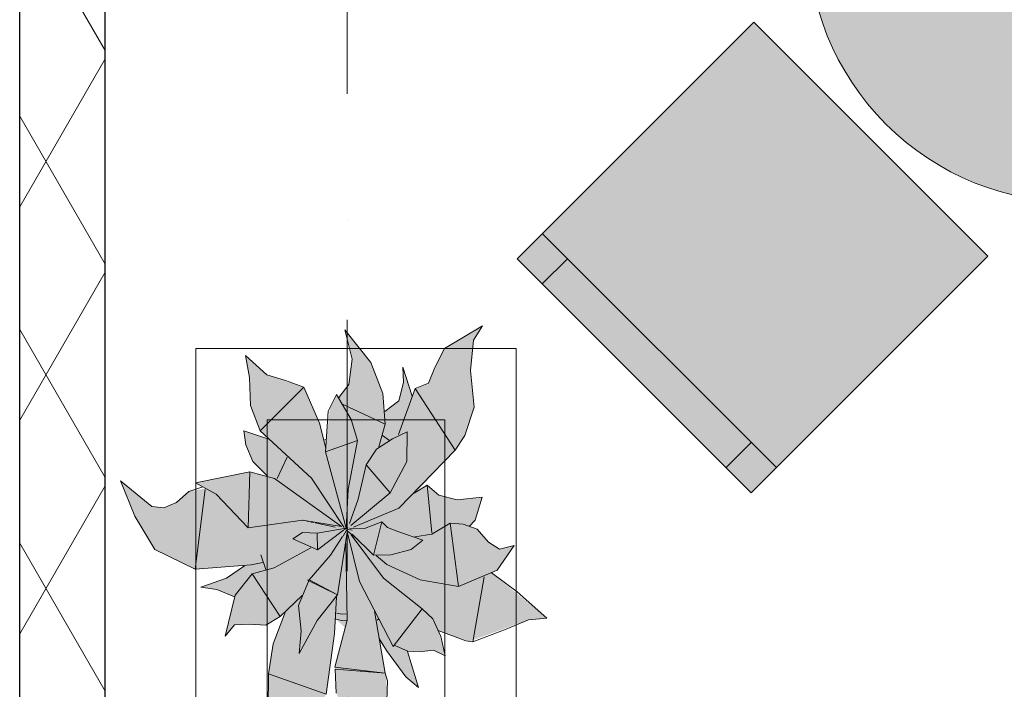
# Model space of a CAD drawing. Header units: millimetres. Extents: x -59761 to 112741, y -57975 to 46221.
# Tile 84 of 256: x -9010 to -7627, y -2542 to -1601. Entities that reach past the tile are written whole.
import ezdxf

# ---------------------------------------------------------------- set-up
doc = ezdxf.new("R2010")
doc.units = ezdxf.units.MM
for name, pattern in [('Wipeout_Contour', [1000, 0, -1000]), ('Штриховая', [564.444447, 282.222223, -282.222223]), ('Штрихпунктирная', [670.277762, 352.777767, -176.388884, 0, -141.111112])]:
    doc.linetypes.add(name, pattern=pattern)
for name, color, linetype in [('Интерьер - Мебель', 7, 'Continuous'), ('Конструктив - Стены наружние фасад', 7, 'Continuous'), ('Элемент Модели - Зона', 7, 'Continuous'), ('Элемент Модели - Оси', 2, 'Continuous')]:
    doc.layers.add(name, color=color, linetype=linetype)

msp = doc.modelspace()

# ---------------------------------------------------------------- hatches: boundary and pattern name
at = {"layer": 'Интерьер - Мебель', "linetype": 'Continuous', "lineweight": 0}
for points in [[(-7793.33, -1217.08, 1), (-7263, -1747.41, 1)], [(-7650.14, -1933.03), (-7978.95, -1604.22), (-8311.29, -1936.56), (-7982.48, -2265.37)], [(-8868.58, -2248.59), (-8848.29, -2298.15), (-8820.09, -2345.18), (-8763.47, -2372.76), (-8694.28, -2368.1), (-8718.31, -2384.34), (-8755.58, -2398.27), (-8733.18, -2401.41), (-8708.42, -2411.49), (-8721.51, -2467.02), (-8708.07, -2450.9), (-8670.99, -2451.15), (-8664.45, -2451.67), (-8644.17, -2439.27), (-8636.43, -2432.31), (-8654.18, -2478.97), (-8659.81, -2514.29), (-8661.03, -2562.85), (-8677.5, -2598.98), (-8707.59, -2621.9), (-8669.67, -2618.6), (-8625.32, -2605.86), (-8595.29, -2577.05), (-8579.7, -2548.44), (-8566.11, -2443.01), (-8552.88, -2455.04), (-8567.31, -2510.54), (-8565.55, -2546.86), (-8553.15, -2570.92), (-8533.48, -2583.79), (-8518.23, -2609.89), (-8514.08, -2629.21), (-8494.36, -2557.97), (-8494.96, -2524.23), (-8504.28, -2475.35), (-8470.86, -2520.17), (-8450.07, -2539.35), (-8464.71, -2487.97), (-8438.8, -2487.78), (-8428.75, -2486.77), (-8412.54, -2494.85), (-8422.15, -2458.99), (-8378.32, -2474.29), (-8295.48, -2444.05), (-8269.44, -2441.6), (-8347.85, -2377.62), (-8339.47, -2374.05), (-8315.44, -2339.78), (-8336.07, -2344.92), (-8351.45, -2335.1), (-8367.49, -2316.64), (-8377.29, -2313.14), (-8370.15, -2304.21), (-8360.27, -2271.53), (-8395.63, -2275.49), (-8421.18, -2268.93), (-8437.46, -2254.97), (-8453.67, -2265.16), (-8398.56, -2205.61), (-8384.87, -2184.99), (-8371.65, -2145.34), (-8376.67, -2093.83), (-8372.54, -2051.2), (-8359.99, -2030.94), (-8413.5, -2062.85), (-8435.7, -2111.28), (-8454.6, -2118.82), (-8458.9, -2129.81), (-8471.88, -2088.95), (-8470.83, -2110.74), (-8477.38, -2136.45), (-8497.22, -2151.48), (-8500.14, -2126.04), (-8516.69, -2082.65), (-8553.09, -2036.78), (-8543.07, -2077.84), (-8547.56, -2113.21), (-8561.69, -2131.72), (-8564.98, -2127.64), (-8574.31, -2145.61), (-8580.05, -2202.63), (-8588.96, -2167.79), (-8610.68, -2117.21), (-8662.67, -2099.94), (-8692.66, -2072.68), (-8687.28, -2103.41), (-8686.05, -2142.85), (-8672.41, -2178.32), (-8659.85, -2190.22), (-8695.35, -2178.29), (-8692.33, -2197.98), (-8682.48, -2221.38), (-8661.84, -2242.38), (-8686.59, -2235.98), (-8762.91, -2251.6), (-8748.54, -2259.53), (-8772.43, -2263.5), (-8780.99, -2271.41), (-8795.14, -2281.57), (-8807.34, -2286.49), (-8824.63, -2284.66)]]:
    msp.add_hatch(color=255, dxfattribs=at).paths.add_polyline_path(points)

# ---------------------------------------------------------------- linework, layer by layer
at = {"layer": 'Интерьер - Мебель', "color": 7, "linetype": 'Continuous', "lineweight": 15}
for p, q in [((-7947.13, -2230.01), (-8275.93, -1901.21)), ((-8240.57, -1936.56), (-8275.93, -1971.92)), ((-8413.5, -2062.85), (-8359.99, -2030.94)), ((-8413.5, -2062.85), (-8359.99, -2030.94)), ((-8372.54, -2051.2), (-8359.99, -2030.94)), ((-8372.54, -2051.2), (-8359.99, -2030.94)), ((-8553.09, -2036.78), (-8543.07, -2077.83)), ((-8553.09, -2036.78), (-8516.69, -2082.65)), ((-8553.09, -2036.78), (-8543.07, -2077.83)), ((-8553.09, -2036.78), (-8516.69, -2082.65)), ((-8376.67, -2093.83), (-8372.54, -2051.2)), ((-8376.67, -2093.83), (-8372.54, -2051.2)), ((-8692.67, -2072.68), (-8687.28, -2103.41)), ((-8692.67, -2072.68), (-8662.67, -2099.94)), ((-8692.67, -2072.68), (-8687.28, -2103.41)), ((-8692.67, -2072.68), (-8662.67, -2099.94)), ((-8427.13, -2089.35), (-8413.5, -2062.85)), ((-8427.13, -2089.35), (-8413.5, -2062.85)), ((-8547.56, -2113.21), (-8543.07, -2077.83)), ((-8547.56, -2113.21), (-8543.07, -2077.83)), ((-8516.69, -2082.65), (-8500.14, -2126.04)), ((-8516.69, -2082.65), (-8500.14, -2126.04)), ((-8662.67, -2099.94), (-8636.82, -2107.89)), ((-8662.67, -2099.94), (-8636.82, -2107.89)), ((-8471.88, -2088.95), (-8470.83, -2110.74)), ((-8471.88, -2088.95), (-8458.9, -2129.81)), ((-8471.88, -2088.95), (-8470.83, -2110.74)), ((-8471.88, -2088.95), (-8458.9, -2129.81)), ((-8435.7, -2111.28), (-8427.13, -2089.35)), ((-8435.7, -2111.28), (-8427.13, -2089.35)), ((-8376.67, -2093.83), (-8371.65, -2145.34)), ((-8376.67, -2093.83), (-8371.65, -2145.34)), ((-8687.28, -2103.41), (-8686.05, -2142.85)), ((-8687.28, -2103.41), (-8686.05, -2142.85)), ((-8636.82, -2107.89), (-8610.68, -2117.21)), ((-8636.82, -2107.89), (-8610.68, -2117.21)), ((-8561.69, -2131.72), (-8547.56, -2113.21)), ((-8561.69, -2131.72), (-8547.56, -2113.21)), ((-8477.38, -2136.45), (-8470.83, -2110.74)), ((-8477.38, -2136.45), (-8470.83, -2110.74)), ((-8454.6, -2118.82), (-8435.7, -2111.28)), ((-8454.6, -2118.82), (-8435.7, -2111.28)), ((-8672.41, -2178.32), (-8610.68, -2117.21)), ((-8672.41, -2178.32), (-8610.68, -2117.21)), ((-8610.68, -2117.21), (-8588.96, -2167.79)), ((-8610.68, -2117.21), (-8588.96, -2167.79)), ((-8576.94, -2150.66), (-8564.98, -2127.64)), ((-8576.94, -2150.66), (-8564.98, -2127.64)), ((-8564.98, -2127.64), (-8544.26, -2162.32)), ((-8564.98, -2127.64), (-8544.26, -2162.32)), ((-8500.14, -2126.04), (-8496.89, -2169.26)), ((-8500.14, -2126.04), (-8496.89, -2169.26)), ((-8477.85, -2183.73), (-8454.6, -2118.82)), ((-8477.85, -2183.73), (-8454.6, -2118.82)), ((-8454.6, -2118.82), (-8398.56, -2205.61)), ((-8454.6, -2118.82), (-8398.56, -2205.61)), ((-8686.05, -2142.85), (-8672.41, -2178.32)), ((-8686.05, -2142.85), (-8672.41, -2178.32)), ((-8555.68, -2141.3), (-8496.89, -2169.26)), ((-8555.68, -2141.3), (-8496.89, -2169.26)), ((-8497.22, -2151.48), (-8477.38, -2136.45)), ((-8497.22, -2151.48), (-8477.38, -2136.45)), ((-8580.36, -2207.83), (-8576.94, -2150.66)), ((-8580.36, -2207.83), (-8576.94, -2150.66)), ((-8384.87, -2184.99), (-8371.65, -2145.34)), ((-8384.87, -2184.99), (-8371.65, -2145.34)), ((-8588.96, -2167.79), (-8580.06, -2202.61)), ((-8588.96, -2167.79), (-8580.06, -2202.61)), ((-8544.26, -2162.32), (-8535.48, -2191.96)), ((-8544.26, -2162.32), (-8535.48, -2191.96)), ((-8505.71, -2200.99), (-8496.89, -2169.26)), ((-8505.71, -2200.99), (-8496.89, -2169.26)), ((-8695.35, -2178.29), (-8692.33, -2197.98)), ((-8695.35, -2178.29), (-8659.85, -2190.22)), ((-8695.35, -2178.29), (-8692.33, -2197.98)), ((-8695.35, -2178.29), (-8659.85, -2190.22)), ((-8672.41, -2178.32), (-8600.12, -2245.14)), ((-8672.41, -2178.32), (-8600.12, -2245.14)), ((-8486.51, -2189.54), (-8465.64, -2179.9)), ((-8486.51, -2189.54), (-8465.64, -2179.9)), ((-8466.38, -2221.45), (-8465.64, -2179.9)), ((-8466.38, -2221.45), (-8465.64, -2179.9)), ((-8398.56, -2205.61), (-8384.87, -2184.99)), ((-8398.56, -2205.61), (-8384.87, -2184.99)), ((-8692.33, -2197.98), (-8682.48, -2221.38)), ((-8692.33, -2197.98), (-8682.48, -2221.38)), ((-8583.17, -2191.71), (-8579.39, -2190.5)), ((-8583.17, -2191.71), (-8579.39, -2190.5)), ((-8580.36, -2207.83), (-8535.48, -2191.96)), ((-8580.36, -2207.83), (-8535.48, -2191.96)), ((-8548.42, -2261.03), (-8535.48, -2191.96)), ((-8548.42, -2261.03), (-8535.48, -2191.96)), ((-8508.74, -2204.05), (-8486.51, -2189.54)), ((-8508.74, -2204.05), (-8486.51, -2189.54)), ((-8500.4, -2185.15), (-8490.74, -2191.85)), ((-8500.4, -2185.15), (-8490.74, -2191.85)), ((-7982.48, -2194.66), (-8017.84, -2230.01)), ((-8580.36, -2207.83), (-8551.26, -2315.06)), ((-8580.36, -2207.83), (-8551.26, -2315.06)), ((-8523.26, -2226.41), (-8508.74, -2204.05)), ((-8523.26, -2226.41), (-8508.74, -2204.05)), ((-8477.66, -2287.03), (-8398.56, -2205.61)), ((-8477.66, -2287.03), (-8398.56, -2205.61)), ((-8682.48, -2221.38), (-8661.84, -2242.38)), ((-8682.48, -2221.38), (-8661.84, -2242.38)), ((-8648.28, -2245.57), (-8634.46, -2215.46)), ((-8648.28, -2245.57), (-8634.46, -2215.46)), ((-8534.71, -2274.34), (-8523.26, -2226.41)), ((-8534.71, -2274.34), (-8523.26, -2226.41)), ((-8523.26, -2226.41), (-8489.47, -2265.74)), ((-8523.26, -2226.41), (-8489.47, -2265.74)), ((-8489.47, -2265.74), (-8466.38, -2221.45)), ((-8489.47, -2265.74), (-8466.38, -2221.45)), ((-8762.91, -2251.6), (-8686.59, -2235.98)), ((-8762.91, -2251.6), (-8686.59, -2235.98)), ((-8688.96, -2314.94), (-8686.6, -2235.98)), ((-8688.96, -2314.94), (-8686.6, -2235.98)), ((-8686.59, -2235.98), (-8651.95, -2245.53)), ((-8686.59, -2235.98), (-8651.95, -2245.53)), ((-8868.58, -2248.59), (-8848.29, -2298.15)), ((-8868.58, -2248.59), (-8824.63, -2284.66)), ((-8868.58, -2248.59), (-8848.29, -2298.15)), ((-8868.58, -2248.59), (-8824.63, -2284.66)), ((-8762.91, -2251.6), (-8734.16, -2267.46)), ((-8762.91, -2251.6), (-8734.16, -2267.46)), ((-8651.95, -2245.53), (-8557.85, -2312.74)), ((-8651.95, -2245.53), (-8557.85, -2312.74)), ((-8600.12, -2245.14), (-8554.44, -2314.47)), ((-8600.12, -2245.14), (-8554.44, -2314.47)), ((-8789.56, -2279.32), (-8772.43, -2263.5)), ((-8789.56, -2279.32), (-8772.43, -2263.5)), ((-8772.43, -2263.5), (-8752.7, -2257.17)), ((-8772.43, -2263.5), (-8752.7, -2257.17)), ((-8763.47, -2372.76), (-8749.37, -2261.07)), ((-8763.47, -2372.76), (-8749.37, -2261.07)), ((-8734.16, -2267.46), (-8688.96, -2314.94)), ((-8734.16, -2267.46), (-8688.96, -2314.94)), ((-8551.26, -2315.06), (-8548.42, -2261.03)), ((-8551.26, -2315.06), (-8548.42, -2261.03)), ((-8545.03, -2311.39), (-8489.47, -2265.74)), ((-8545.03, -2311.39), (-8489.47, -2265.74)), ((-8455.95, -2265.9), (-8437.46, -2254.97)), ((-8455.95, -2265.9), (-8437.46, -2254.97)), ((-8454.42, -2262.74), (-8453.67, -2265.16)), ((-8454.42, -2262.74), (-8453.67, -2265.16)), ((-8437.46, -2254.97), (-8431.16, -2321.8)), ((-8437.46, -2254.97), (-8421.18, -2268.93)), ((-8437.46, -2254.97), (-8431.16, -2321.8)), ((-8437.46, -2254.97), (-8421.18, -2268.93)), ((-8807.34, -2286.49), (-8789.56, -2279.32)), ((-8807.34, -2286.49), (-8789.56, -2279.32)), ((-8546.85, -2308.57), (-8534.71, -2274.34)), ((-8546.85, -2308.57), (-8534.71, -2274.34)), ((-8421.18, -2268.93), (-8395.63, -2275.49)), ((-8421.18, -2268.93), (-8395.63, -2275.49)), ((-8395.63, -2275.49), (-8360.27, -2271.53)), ((-8395.63, -2275.49), (-8360.27, -2271.53)), ((-8370.15, -2304.21), (-8360.27, -2271.53)), ((-8370.15, -2304.21), (-8360.27, -2271.53)), ((-8824.63, -2284.66), (-8807.34, -2286.49)), ((-8824.63, -2284.66), (-8807.34, -2286.49)), ((-8540.98, -2313.73), (-8477.66, -2287.03)), ((-8540.98, -2313.73), (-8477.66, -2287.03)), ((-8848.29, -2298.15), (-8820.09, -2345.18)), ((-8848.29, -2298.15), (-8820.09, -2345.18)), ((-8688.96, -2314.94), (-8612.88, -2303.83)), ((-8688.96, -2314.94), (-8612.88, -2303.83)), ((-8612.88, -2303.83), (-8557.85, -2312.74)), ((-8612.88, -2303.83), (-8557.85, -2312.74)), ((-8612.5, -2304.06), (-8611.53, -2304.27)), ((-8612.5, -2304.06), (-8611.53, -2304.27)), ((-8606.7, -2305.33), (-8604.77, -2305.75)), ((-8606.7, -2305.33), (-8604.77, -2305.75)), ((-8600.9, -2306.59), (-8597.04, -2307.43)), ((-8600.9, -2306.59), (-8597.04, -2307.43)), ((-8595.11, -2307.86), (-8567.12, -2313.96)), ((-8595.11, -2307.86), (-8567.12, -2313.96)), ((-8525.82, -2315.75), (-8501.26, -2306.41)), ((-8525.82, -2315.75), (-8501.26, -2306.41)), ((-8513, -2352.96), (-8501.26, -2306.41)), ((-8513, -2352.96), (-8501.26, -2306.41)), ((-8501.26, -2306.41), (-8493.54, -2314.26)), ((-8501.26, -2306.41), (-8493.54, -2314.26)), ((-8431.15, -2323.76), (-8405.52, -2308.17)), ((-8431.15, -2323.76), (-8405.52, -2308.17)), ((-8405.52, -2308.17), (-8393.63, -2397.31)), ((-8405.52, -2308.17), (-8387.1, -2309.64)), ((-8405.52, -2308.17), (-8393.63, -2397.31)), ((-8405.52, -2308.17), (-8387.1, -2309.64)), ((-8378.76, -2313.08), (-8370.15, -2304.21)), ((-8378.76, -2313.08), (-8370.15, -2304.21)), ((-8626.5, -2330.33), (-8612.71, -2321.48)), ((-8626.5, -2330.33), (-8612.71, -2321.48)), ((-8612.71, -2321.48), (-8592.03, -2322.23)), ((-8612.71, -2321.48), (-8592.03, -2322.23)), ((-8592.03, -2322.23), (-8551.26, -2315.06)), ((-8592.03, -2322.23), (-8551.26, -2315.06)), ((-8592.03, -2322.23), (-8591.81, -2345.76)), ((-8592.03, -2322.23), (-8591.81, -2345.76)), ((-8591.81, -2345.76), (-8555.2, -2318.04)), ((-8591.81, -2345.76), (-8555.2, -2318.04)), ((-8563.74, -2409.06), (-8549.96, -2320.72)), ((-8563.74, -2409.06), (-8549.96, -2320.72)), ((-8555.47, -2326.7), (-8549.02, -2314.67)), ((-8555.47, -2326.7), (-8549.02, -2314.67)), ((-8554.73, -2317.78), (-8549.02, -2314.67)), ((-8554.73, -2317.78), (-8549.02, -2314.67)), ((-8553.74, -2315.49), (-8551.78, -2315.97)), ((-8553.74, -2315.49), (-8551.78, -2315.97)), ((-8552.24, -2315.8), (-8551.26, -2315.06)), ((-8552.24, -2315.8), (-8551.26, -2315.06)), ((-8550.07, -2319.9), (-8532.76, -2390.28)), ((-8550.07, -2319.9), (-8532.76, -2390.28)), ((-8549.82, -2316.44), (-8542.97, -2318.1)), ((-8549.82, -2316.44), (-8542.97, -2318.1)), ((-8549.82, -2318.84), (-8535.19, -2331.36)), ((-8549.82, -2318.84), (-8535.19, -2331.36)), ((-8546.56, -2315.19), (-8525.82, -2315.75)), ((-8546.56, -2315.19), (-8525.82, -2315.75)), ((-8493.54, -2314.26), (-8479.04, -2319.94)), ((-8493.54, -2314.26), (-8479.04, -2319.94)), ((-8479.04, -2319.94), (-8443.81, -2332.25)), ((-8479.04, -2319.94), (-8443.81, -2332.25)), ((-8387.1, -2309.64), (-8367.49, -2316.64)), ((-8387.1, -2309.64), (-8367.49, -2316.64)), ((-8367.49, -2316.64), (-8351.45, -2335.1)), ((-8367.49, -2316.64), (-8351.45, -2335.1)), ((-8626.5, -2330.33), (-8591.81, -2345.76)), ((-8626.5, -2330.33), (-8591.81, -2345.76)), ((-8573.33, -2353.12), (-8556.71, -2326.83)), ((-8573.33, -2353.12), (-8556.71, -2326.83)), ((-8551.95, -2336.17), (-8550.1, -2444.33)), ((-8551.95, -2336.17), (-8550.1, -2444.33)), ((-8544.28, -2324.4), (-8498.82, -2385.3)), ((-8544.28, -2324.4), (-8498.82, -2385.3)), ((-8542.81, -2323.43), (-8513, -2352.96)), ((-8542.81, -2323.43), (-8513, -2352.96)), ((-8459.93, -2345.1), (-8443.81, -2332.25)), ((-8459.93, -2345.1), (-8443.81, -2332.25)), ((-8454.98, -2327.48), (-8431.15, -2323.76)), ((-8454.98, -2327.48), (-8431.15, -2323.76)), ((-8351.45, -2335.1), (-8336.07, -2344.92)), ((-8351.45, -2335.1), (-8336.07, -2344.92)), ((-8820.09, -2345.18), (-8763.47, -2372.76)), ((-8820.09, -2345.18), (-8763.47, -2372.76)), ((-8652.74, -2371.2), (-8600.9, -2342.95)), ((-8652.74, -2371.2), (-8600.9, -2342.95)), ((-8488.93, -2352.62), (-8459.93, -2345.1)), ((-8488.93, -2352.62), (-8459.93, -2345.1)), ((-8339.47, -2374.05), (-8315.44, -2339.78)), ((-8339.47, -2374.05), (-8315.44, -2339.78)), ((-8336.07, -2344.92), (-8315.44, -2339.78)), ((-8336.07, -2344.92), (-8315.44, -2339.78)), ((-8685.07, -2366.81), (-8668.59, -2363.41)), ((-8685.07, -2366.81), (-8668.59, -2363.41)), ((-8671.43, -2352.82), (-8664.32, -2373.47)), ((-8671.43, -2352.82), (-8664.32, -2373.47)), ((-8603.31, -2387.81), (-8573.33, -2353.12)), ((-8603.31, -2387.81), (-8573.33, -2353.12)), ((-8513, -2352.96), (-8488.93, -2352.62)), ((-8513, -2352.96), (-8488.93, -2352.62)), ((-8509.1, -2353.69), (-8494.47, -2366.2)), ((-8509.1, -2353.69), (-8494.47, -2366.2)), ((-8763.47, -2372.76), (-8685.07, -2366.81)), ((-8763.47, -2372.76), (-8685.07, -2366.81)), ((-8719.73, -2385.3), (-8694.28, -2368.1)), ((-8719.73, -2385.3), (-8694.28, -2368.1)), ((-8683.54, -2379.59), (-8652.74, -2371.2)), ((-8683.54, -2379.59), (-8652.74, -2371.2)), ((-8494.47, -2366.2), (-8447.53, -2388.04)), ((-8494.47, -2366.2), (-8447.53, -2388.04)), ((-8393.63, -2397.31), (-8339.47, -2374.05)), ((-8393.63, -2397.31), (-8339.47, -2374.05)), ((-8347.85, -2377.62), (-8311.14, -2404.8)), ((-8347.85, -2377.62), (-8311.14, -2404.8)), ((-8755.58, -2398.27), (-8719.73, -2385.3)), ((-8755.58, -2398.27), (-8719.73, -2385.3)), ((-8707.33, -2409.36), (-8683.54, -2379.59)), ((-8707.33, -2409.36), (-8683.54, -2379.59)), ((-8683.54, -2379.59), (-8644.17, -2439.27)), ((-8683.54, -2379.59), (-8644.17, -2439.27)), ((-8618.55, -2423.68), (-8603.31, -2387.81)), ((-8618.55, -2423.68), (-8603.31, -2387.81)), ((-8605.57, -2388.53), (-8603.31, -2387.81)), ((-8605.57, -2388.53), (-8603.31, -2387.81)), ((-8605.57, -2388.53), (-8563.74, -2409.06)), ((-8605.57, -2388.53), (-8563.74, -2409.06)), ((-8603.31, -2387.81), (-8563.74, -2409.06)), ((-8603.31, -2387.81), (-8563.74, -2409.06)), ((-8532.76, -2390.28), (-8485.45, -2481.34)), ((-8532.76, -2390.28), (-8485.45, -2481.34)), ((-8498.82, -2385.3), (-8444.88, -2428.5)), ((-8498.82, -2385.3), (-8444.88, -2428.5)), ((-8447.53, -2388.04), (-8393.63, -2397.31)), ((-8447.53, -2388.04), (-8393.63, -2397.31)), ((-8373.36, -2474.92), (-8357.68, -2383.72)), ((-8373.36, -2474.92), (-8357.68, -2383.72)), ((-8755.58, -2398.27), (-8733.18, -2401.41)), ((-8755.58, -2398.27), (-8733.18, -2401.41)), ((-8733.18, -2401.41), (-8708.42, -2411.49)), ((-8733.18, -2401.41), (-8708.42, -2411.49)), ((-8311.14, -2404.8), (-8269.44, -2441.6)), ((-8311.14, -2404.8), (-8269.44, -2441.6)), ((-8721.51, -2467.02), (-8707.33, -2409.36)), ((-8721.51, -2467.02), (-8707.33, -2409.36)), ((-8644.17, -2439.27), (-8613.47, -2409.94)), ((-8644.17, -2439.27), (-8613.47, -2409.94)), ((-8592.29, -2444.77), (-8563.74, -2409.06)), ((-8592.29, -2444.77), (-8563.74, -2409.06)), ((-8567.75, -2463.46), (-8564.98, -2411.51)), ((-8567.75, -2463.46), (-8564.98, -2411.51)), ((-8654, -2477.84), (-8636.43, -2432.31)), ((-8654, -2477.84), (-8636.43, -2432.31)), ((-8618.55, -2423.68), (-8614.53, -2459.28)), ((-8618.55, -2423.68), (-8614.53, -2459.28)), ((-8511.86, -2431.81), (-8496.71, -2518.89)), ((-8511.86, -2431.81), (-8496.71, -2518.89)), ((-8485.45, -2481.34), (-8444.88, -2428.5)), ((-8485.45, -2481.34), (-8444.88, -2428.5)), ((-8444.88, -2428.5), (-8429.74, -2442.82)), ((-8444.88, -2428.5), (-8429.74, -2442.82)), ((-8664.45, -2451.67), (-8644.17, -2439.27)), ((-8664.45, -2451.67), (-8644.17, -2439.27)), ((-8617.34, -2491.17), (-8592.29, -2444.77)), ((-8617.34, -2491.17), (-8592.29, -2444.77)), ((-8567.31, -2510.54), (-8550.1, -2444.33)), ((-8567.31, -2510.54), (-8550.1, -2444.33)), ((-8566.11, -2443.01), (-8557.38, -2444.75)), ((-8566.11, -2443.01), (-8557.38, -2444.75)), ((-8565, -2434.46), (-8556.98, -2436.07)), ((-8565, -2434.46), (-8556.98, -2436.07)), ((-8557.38, -2444.75), (-8550.63, -2444.36)), ((-8557.38, -2444.75), (-8550.63, -2444.36)), ((-8556.98, -2436.07), (-8551.32, -2435.74)), ((-8556.98, -2436.07), (-8551.32, -2435.74)), ((-8508.12, -2444.53), (-8506.17, -2443.25)), ((-8508.12, -2444.53), (-8506.17, -2443.25)), ((-8429.74, -2442.82), (-8418.46, -2467.24)), ((-8429.74, -2442.82), (-8418.46, -2467.24)), ((-8326.51, -2456.95), (-8295.48, -2444.05)), ((-8326.51, -2456.95), (-8295.48, -2444.05)), ((-8295.48, -2444.05), (-8269.44, -2441.6)), ((-8295.48, -2444.05), (-8269.44, -2441.6)), ((-8721.51, -2467.02), (-8708.07, -2450.91)), ((-8721.51, -2467.02), (-8708.07, -2450.91)), ((-8708.07, -2450.91), (-8686.55, -2449.91)), ((-8708.07, -2450.91), (-8686.55, -2449.91)), ((-8686.55, -2449.91), (-8664.45, -2451.67)), ((-8686.55, -2449.91), (-8664.45, -2451.67)), ((-8617.34, -2491.17), (-8614.53, -2459.28)), ((-8617.34, -2491.17), (-8614.53, -2459.28)), ((-8422.15, -2458.99), (-8383.28, -2473.67)), ((-8422.15, -2458.99), (-8383.28, -2473.67)), ((-8373.36, -2474.92), (-8326.51, -2456.95)), ((-8373.36, -2474.92), (-8326.51, -2456.95)), ((-8579.7, -2548.44), (-8567.75, -2463.46)), ((-8579.7, -2548.44), (-8567.75, -2463.46)), ((-8504.88, -2470.06), (-8495.02, -2487.36)), ((-8504.88, -2470.06), (-8495.02, -2487.36)), ((-8418.46, -2467.24), (-8412.54, -2494.85)), ((-8418.46, -2467.24), (-8412.54, -2494.85)), ((-8383.28, -2473.67), (-8373.36, -2474.92)), ((-8383.28, -2473.67), (-8373.36, -2474.92)), ((-8660.69, -2519.82), (-8654, -2477.84)), ((-8660.69, -2519.82), (-8654, -2477.84)), ((-8495.02, -2487.36), (-8467.77, -2524.36)), ((-8495.02, -2487.36), (-8467.77, -2524.36)), ((-8484.1, -2479.58), (-8464.71, -2487.97)), ((-8484.1, -2479.58), (-8464.71, -2487.97)), ((-8465.26, -2488.55), (-8450.07, -2539.35)), ((-8465.26, -2488.55), (-8450.07, -2539.35)), ((-8464.71, -2487.97), (-8448.85, -2488.79)), ((-8464.71, -2487.97), (-8448.85, -2488.79)), ((-8448.85, -2488.79), (-8428.75, -2486.77)), ((-8448.85, -2488.79), (-8428.75, -2486.77)), ((-8428.75, -2486.77), (-8412.54, -2494.85)), ((-8428.75, -2486.77), (-8412.54, -2494.85)), ((-8567.31, -2510.54), (-8500.52, -2518.44)), ((-8567.31, -2510.54), (-8500.52, -2518.44)), ((-8566.72, -2513.3), (-8565.55, -2546.86)), ((-8566.72, -2513.3), (-8496.71, -2518.89)), ((-8566.72, -2513.3), (-8565.55, -2546.86)), ((-8566.72, -2513.3), (-8496.71, -2518.89)), ((-8661.07, -2568.63), (-8660.69, -2519.82)), ((-8661.07, -2568.63), (-8660.69, -2519.82)), ((-8660.69, -2519.82), (-8579.7, -2548.44)), ((-8660.69, -2519.82), (-8579.7, -2548.44)), ((-8496.71, -2518.89), (-8493.21, -2529.57)), ((-8496.71, -2518.89), (-8493.21, -2529.57)), ((-8494.36, -2557.97), (-8493.21, -2529.57)), ((-8494.36, -2557.97), (-8493.21, -2529.57)), ((-8467.77, -2524.36), (-8450.07, -2539.35)), ((-8467.77, -2524.36), (-8450.07, -2539.35))]:
    msp.add_line(p, q, dxfattribs=at)
at = {"layer": 'Интерьер - Мебель', "color": 7, "linetype": 'Continuous', "lineweight": 5}
for p, q in [((-8762.64, -2062.87), (-8762.64, -3562.87)), ((-8312.64, -2062.87), (-8762.64, -2062.87)), ((-8312.64, -3562.87), (-8312.64, -2062.87)), ((-8662.64, -2162.87), (-8662.64, -3462.87)), ((-8412.64, -2162.87), (-8662.64, -2162.87)), ((-8412.64, -3462.87), (-8412.64, -2162.87))]:
    msp.add_line(p, q, dxfattribs=at)
at = {"layer": 'Интерьер - Мебель', "color": 7, "linetype": 'Continuous', "lineweight": 15, "flags": 128}
msp.add_lwpolyline([(-7793.33, -1217.08, 1), (-7263, -1747.41, 1)], format="xyb", close=True, dxfattribs=at)
msp.add_lwpolyline([(-7650.14, -1933.03), (-7978.95, -1604.22), (-8311.29, -1936.56), (-7982.48, -2265.37)], close=True, dxfattribs=at)
at = {"layer": 'Элемент Модели - Зона', "color": 253, "linetype": 'Штриховая', "lineweight": 15, "flags": 128}
msp.add_lwpolyline([(-8890, -8842.59), (-8890, -9042.59), (-8850, -9042.59), (-8850, -8700), (-8250, -8700), (-8250, -9042.59), (-300, -9042.59), (-300, -8700), (300, -8700), (300, -9042.59), (8700, -9042.59), (8700, -8700), (9300, -8700), (9300, -9042.59), (16025.03, -9042.59), (16025.03, 212.5), (16035.53, 212.5), (16035.53, 5730), (15580, 5730), (15580, 9080), (15300, 9080), (15300, 9320), (17680, 9320), (17680, 10500), (10920, 10500), (10920, 9320), (13800, 9320), (13800, 9080), (12769.68, 9080), (12769.68, -300), (3600, -300), (-8890, -300), (-8890, -350)], close=True, dxfattribs=at)
at = {"layer": 'Элемент Модели - Оси', "color": 7, "linetype": 'Штрихпунктирная', "lineweight": 15}
msp.add_line((-8550, 38200), (-8550, -55975), dxfattribs=at)

# ---------------------------------------------------------------- next in the draw order: wipeouts: each hides what was drawn before it
at = {"color": 254, "linetype": 'Wipeout_Contour', "lineweight": 0, "ltscale": 9864576.922103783}
msp.add_wipeout([(-9010, -11655), (-8890, -11655), (-8890, -300), (-9010, -300)], dxfattribs=at).dxf.layer = 'Конструктив - Стены наружние фасад'

# ---------------------------------------------------------------- next in the draw order: hatches: boundary and pattern name
at = {"layer": 'Конструктив - Стены наружние фасад', "linetype": 'Continuous', "lineweight": 5}
h = msp.add_hatch(dxfattribs=at)
h.set_pattern_fill('ИЗОЛЯЦИЯ_02_000D', style=0, pattern_type=2)
h.set_pattern_definition([(60, (-45000, -54000), (-129.9038, 75), []), (120, (-45000, -54000), (129.9038, 75), [])])
h.paths.add_polyline_path([(-9010, -11655), (-8890, -11655), (-8890, -300), (-9010, -300)])

# ---------------------------------------------------------------- next in the draw order: linework, layer by layer
at = {"layer": 'Конструктив - Стены наружние фасад', "color": 7, "linetype": 'Continuous', "lineweight": 30}
msp.add_line((-9010, -11655), (-9010, -300), dxfattribs=at)
at = {"layer": 'Конструктив - Стены наружние фасад', "color": 7, "linetype": 'Continuous', "lineweight": 30, "flags": 128}
msp.add_lwpolyline([(-8890, -11655), (-8890, -300)], dxfattribs=at)

doc.saveas('drawing.dxf')
